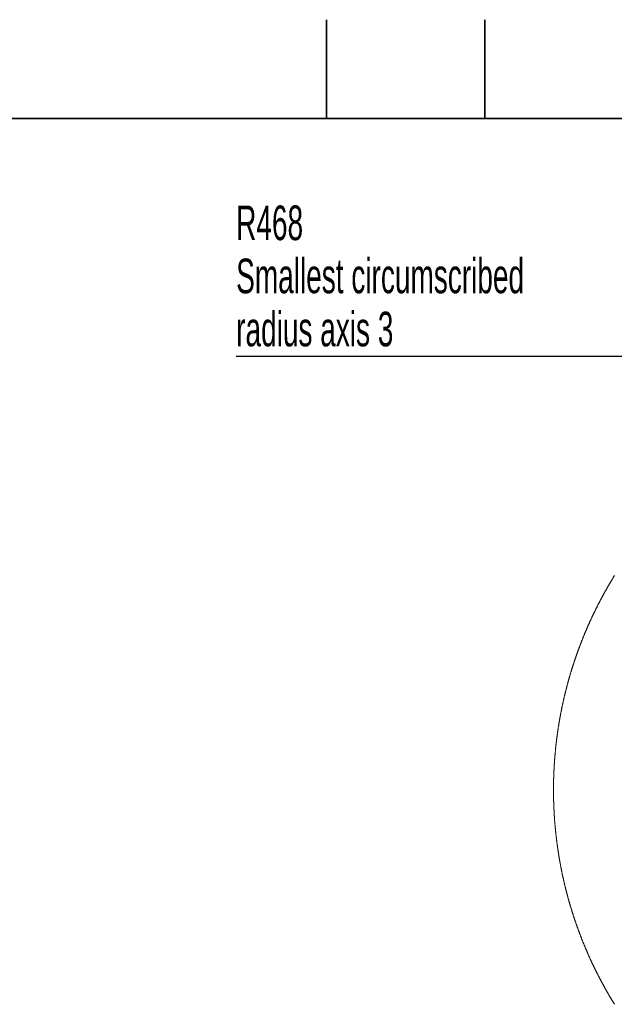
# Model space of a CAD drawing. Header units: millimetres. Extents: x 0 to 12115, y 0 to 8400.
# Tile 107 of 123: x 5439 to 6642, y 6408 to 8400. Entities that reach past the tile are written whole.
import ezdxf

# ---------------------------------------------------------------- set-up
doc = ezdxf.new("R2010")
doc.units = ezdxf.units.MM
doc.header["$LTSCALE"] = 20
doc.layers.add('SVART_TEXT', color=7, linetype='Continuous')
doc.styles.add('SLDTEXTSTYLE0', font='TXT', dxfattribs={"width": 0.605})
doc.dimstyles.new('SLDDIMSTYLE14', dxfattribs={"dimtxt": 70, "dimasz": 70, "dimexe": 0, "dimexo": 0.0625, "dimgap": 17.5, "dimtad": 0, "dimtih": 1, "dimtoh": 1, "dimdec": 0, "dimlfac": 0.5, "dimrnd": 1e-09, "dimzin": 12, "dimdsep": 46, "dimtxsty": 'SLDTEXTSTYLE0', "dimsah": 1, "dimcen": 0, "dimadec": 0, "dimazin": 3, "dimtfac": 1, "dimtofl": 0, "dimtmove": 0, "dimatfit": 3, "dimfxl": 1, "dimfrac": 2, "dimtolj": 1, "dimtzin": 12, "dimarcsym": 0})

# ---------------------------------------------------------------- blocks, each defined once
blk = doc.blocks.new('_D_69')
at = {"layer": 'SVART_TEXT'}
for p, q in [((6895.9, 7719), (5877, 7719)), ((7015.7, 7511.5), (6895.9, 7719)), ((7483.9, 6700.6), (7015.7, 7511.5))]:
    blk.add_line(p, q, dxfattribs=at)
blk.add_solid([(7015.7, 7511.5), (6989.3, 7577.1), (6972, 7567.1)], dxfattribs=at)
at = {"layer": 'SVART_TEXT', "char_height": 70, "attachment_point": 1, "style": 'SLDTEXTSTYLE0'}
for s, insert in [('R468', (5877, 8024.1)), ('Smallest circumscribed', (5877, 7916.7)), ('radius axis 3', (5877, 7809.3))]:
    blk.add_mtext(s, dxfattribs=dict(at, insert=insert))

msp = doc.modelspace()

# ---------------------------------------------------------------- linework, layer by layer
at = {"color": 7, "linetype": 'Continuous', "lineweight": 35}
for p, q in [((6060, 8200), (6060, 8400)), ((6380, 8200), (6380, 8400)), ((11720, 8200), (400, 8200))]:
    msp.add_line(p, q, dxfattribs=at)
at = {"color": 7, "linetype": 'Continuous', "lineweight": 18, "flags": 128}
msp.add_lwpolyline([(6642.075616, 7275.548901), (6641.648727, 7274.858441), (6641.222435, 7274.167742), (6640.796858, 7273.476328), (6640.371996, 7272.784676), (6639.94773, 7272.092547), (6639.524299, 7271.400179), (6639.101344, 7270.707096), (6638.679224, 7270.013775), (6638.257819, 7269.319977), (6637.83701, 7268.625941), (6637.416917, 7267.931189), (6636.997419, 7267.236199), (6636.578756, 7266.540732), (6636.160689, 7265.845026), (6635.743218, 7265.148606), (6635.326582, 7264.451947), (6634.910661, 7263.755049), (6634.495335, 7263.057436), (6634.080726, 7262.359585), (6633.666712, 7261.661257), (6633.253532, 7260.962691), (6632.840949, 7260.263409), (6632.429081, 7259.563889), (6632.017928, 7258.863892), (6631.607371, 7258.163656), (6631.197649, 7257.462944), (6630.788523, 7256.761755), (6630.380112, 7256.060328), (6629.972416, 7255.358423), (6629.565316, 7254.656042), (6629.159051, 7253.953184), (6628.753382, 7253.250088), (6628.348428, 7252.546515), (6627.944189, 7251.842465), (6627.540666, 7251.138176), (6627.137738, 7250.433411), (6626.735526, 7249.728407), (6626.334029, 7249.022927), (6625.933247, 7248.316969), (6625.533181, 7247.610535), (6625.13383, 7246.903862), (6624.735075, 7246.196713), (6624.337154, 7245.489325), (6623.93983, 7244.781222), (6623.54322, 7244.073118), (6623.147326, 7243.3643), (6622.752148, 7242.655243), (6622.357565, 7241.945948), (6621.963817, 7241.235937), (6621.570664, 7240.525688), (6621.178347, 7239.815201), (6620.786625, 7239.104237), (6620.395618, 7238.392796), (6620.005327, 7237.680878), (6619.615632, 7236.968722), (6619.226771, 7236.256327), (6618.838507, 7235.543217), (6618.451076, 7234.830107), (6618.064242, 7234.116282), (6617.678243, 7233.402218), (6617.292839, 7232.687916), (6616.908151, 7231.972899), (6616.524177, 7231.257643), (6616.14092, 7230.542149), (6615.758258, 7229.826178), (6615.37643, 7229.109968), (6614.995318, 7228.393044), (6614.614802, 7227.676119), (6614.235121, 7226.958479), (6613.856035, 7226.240839), (6613.477784, 7225.522484), (6613.100129, 7224.80389), (6612.723189, 7224.085058), (6612.346965, 7223.36575), (6611.971575, 7222.645964), (6611.596781, 7221.92594), (6611.222702, 7221.205439), (6610.849338, 7220.4847), (6610.47669, 7219.763483), (6610.104757, 7219.04179), (6609.733539, 7218.320097), (6609.362918, 7217.597689), (6608.993131, 7216.875042), (6608.624059, 7216.152157), (6608.255702, 7215.428795), (6607.88806, 7214.704956), (6607.521015, 7213.980879), (6607.154804, 7213.256325), (6606.789308, 7212.531533), (6606.424528, 7211.806502), (6606.060344, 7211.080994), (6605.696994, 7210.355009), (6605.334359, 7209.628786), (6604.97244, 7208.902087), (6604.611116, 7208.175148), (6604.250627, 7207.447972), (6603.890854, 7206.720318), (6603.531795, 7205.992188), (6603.173333, 7205.263819), (6602.815705, 7204.534973), (6602.458793, 7203.805889), (6602.102595, 7203.076567), (6601.747113, 7202.346768), (6601.392346, 7201.61673), (6601.038295, 7200.886215), (6600.684958, 7200.155224), (6600.332337, 7199.423994), (6599.980431, 7198.692526), (6599.629241, 7197.96082), (6599.278766, 7197.228398), (6598.929125, 7196.495976), (6598.58008, 7195.763077), (6598.23175, 7195.029701), (6597.884255, 7194.296088), (6597.537356, 7193.562235), (6597.191292, 7192.827906), (6596.845942, 7192.093338), (6596.501189, 7191.358294), (6596.15727, 7190.623011), (6595.814067, 7189.88749), (6595.471578, 7189.151491), (6595.129805, 7188.415016), (6594.788748, 7187.678541), (6594.448524, 7186.941351), (6594.108897, 7186.204161), (6593.769985, 7185.466494), (6593.431908, 7184.728588), (6593.094545, 7183.990206), (6592.757779, 7183.251585), (6592.421847, 7182.512488), (6592.086631, 7181.773152), (6591.752129, 7181.033577), (6591.418343, 7180.293526), (6591.085392, 7179.553236), (6590.753036, 7178.812589), (6590.421515, 7178.071703), (6590.09059, 7177.330341), (6589.7605, 7176.58874), (6589.431125, 7175.846781), (6589.102465, 7175.104584), (6588.77452, 7174.362029), (6588.44741, 7173.619117), (6588.120895, 7172.875847), (6587.795215, 7172.132339), (6587.470251, 7171.388473), (6587.146002, 7170.644249), (6586.822468, 7169.899668), (6586.499649, 7169.154848), (6586.177545, 7168.40979), (6585.856276, 7167.664255), (6585.535723, 7166.918482), (6585.215884, 7166.172351), (6584.896761, 7165.425982), (6584.578353, 7164.679255), (6584.26066, 7163.93217), (6583.943802, 7163.184847), (6583.627659, 7162.437166), (6583.312231, 7161.689247), (6582.997518, 7160.940971), (6582.683521, 7160.192336), (6582.370358, 7159.443464), (6582.057792, 7158.694233), (6581.746059, 7157.944764), (6581.435042, 7157.194938), (6581.12486, 7156.444754), (6580.815273, 7155.694331), (6580.506521, 7154.943551), (6580.198484, 7154.192533), (6579.891163, 7153.441157), (6579.584556, 7152.689542), (6579.278785, 7151.93757), (6578.973728, 7151.185359), (6578.669387, 7150.432791), (6578.365761, 7149.679865), (6578.06285, 7148.926701), (6577.760774, 7148.173298), (6577.459412, 7147.419538), (6577.158767, 7146.665539), (6576.858836, 7145.911183), (6576.55974, 7145.156469), (6576.261359, 7144.401635), (6575.963693, 7143.646325), (6575.666743, 7142.890777), (6575.370627, 7142.13499), (6575.075227, 7141.378965), (6574.780541, 7140.622582), (6574.486571, 7139.865841), (6574.193436, 7139.108862), (6573.901015, 7138.351645), (6573.60931, 7137.59407), (6573.31832, 7136.836256), (6573.028165, 7136.078085), (6572.738725, 7135.319676), (6572.45, 7134.561028), (6572.16199, 7133.802022), (6571.874815, 7133.042778), (6571.588355, 7132.283177), (6571.30261, 7131.523337), (6571.0177, 7130.763258), (6570.733505, 7130.002941), (6570.450025, 7129.242267), (6570.167261, 7128.481235), (6569.885331, 7127.720083), (6569.604116, 7126.958575), (6569.323617, 7126.196827), (6569.043952, 7125.434722), (6568.765002, 7124.672379), (6568.486768, 7123.909797), (6568.209368, 7123.146977), (6567.932683, 7122.383799), (6567.656713, 7121.620383), (6567.381459, 7120.856609), (6567.107039, 7120.092716), (6566.833335, 7119.328465), (6566.560346, 7118.563976), (6566.288191, 7117.799129), (6566.016751, 7117.034163), (6565.746146, 7116.268839), (6565.476137, 7115.503277), (6565.206962, 7114.737357), (6564.938622, 7113.971319), (6564.670878, 7113.204922), (6564.404088, 7112.438287), (6564.137894, 7111.671414), (6563.872534, 7110.904183), (6563.607889, 7110.136832), (6563.34396, 7109.369125), (6563.080865, 7108.601178), (6562.818485, 7107.832994), (6562.556821, 7107.064571), (6562.295991, 7106.29579), (6562.035876, 7105.52689), (6561.776596, 7104.757633), (6561.518031, 7103.988137), (6561.260181, 7103.218402), (6561.003166, 7102.448429), (6560.746866, 7101.678218), (6560.491281, 7100.907649), (6560.236531, 7100.136961), (6559.982496, 7099.365916), (6559.729176, 7098.594751), (6559.476691, 7097.823228), (6559.224921, 7097.051467), (6558.973986, 7096.279468), (6558.723765, 7095.50723), (6558.47426, 7094.734754), (6558.22559, 7093.962039), (6557.977634, 7093.189086), (6557.730513, 7092.415776), (6557.484108, 7091.642346), (6557.238418, 7090.868677), (6556.993562, 7090.094651), (6556.749421, 7089.320506), (6556.505996, 7088.546123), (6556.263405, 7087.771382), (6556.021648, 7086.996521), (6555.780488, 7086.221422), (6555.540281, 7085.445966), (6555.300671, 7084.67039), (6555.061894, 7083.894457), (6554.823833, 7083.118405), (6554.586607, 7082.342114), (6554.350215, 7081.565584), (6554.114419, 7080.788698), (6553.879457, 7080.011691), (6553.64533, 7079.234447), (6553.411919, 7078.456964), (6553.179222, 7077.679242), (6552.94736, 7076.901402), (6552.716213, 7076.123204), (6552.485901, 7075.344767), (6552.256304, 7074.566211), (6552.027422, 7073.787298), (6551.799374, 7073.008265), (6551.572162, 7072.228994), (6551.345545, 7071.449365), (6551.119882, 7070.669617), (6550.894814, 7069.88975), (6550.670701, 7069.109525), (6550.447183, 7068.329062), (6550.224501, 7067.548479), (6550.002652, 7066.767658), (6549.781519, 7065.986599), (6549.561101, 7065.205302), (6549.341517, 7064.423765), (6549.122768, 7063.64211), (6548.904734, 7062.860097), (6548.687416, 7062.077965), (6548.470932, 7061.295594), (6548.255163, 7060.513105), (6548.040229, 7059.730257), (6547.82601, 7058.947291), (6547.612506, 7058.164086), (6547.399956, 7057.380642), (6547.188002, 7056.59696), (6546.976882, 7055.813159), (6546.766597, 7055.02912), (6546.557027, 7054.244842), (6546.348172, 7053.460445), (6546.140152, 7052.675809), (6545.932966, 7051.890935), (6545.726496, 7051.105823), (6545.52074, 7050.320591), (6545.31582, 7049.535121), (6545.111733, 7048.749413), (6544.908362, 7047.963585), (6544.705706, 7047.1774), (6544.503885, 7046.391215), (6544.302898, 7045.604672), (6544.102627, 7044.81801), (6543.90307, 7044.031109), (6543.704348, 7043.244089), (6543.506461, 7042.456831), (6543.309289, 7041.669335), (6543.112832, 7040.881719), (6542.91721, 7040.093865), (6542.722422, 7039.305891), (6542.528349, 7038.51756), (6542.334991, 7037.729229), (6542.142588, 7036.940541), (6541.95078, 7036.151733), (6541.759807, 7035.362806), (6541.569668, 7034.57364), (6541.380244, 7033.784236), (6541.191655, 7032.994713), (6541.003781, 7032.204952), (6540.816742, 7031.415071), (6540.630418, 7030.624952), (6540.444928, 7029.834713), (6540.260154, 7029.044236), (6540.076214, 7028.253521), (6539.893108, 7027.462687), (6539.710718, 7026.671733), (6539.529043, 7025.880541), (6539.348203, 7025.089111), (6539.168197, 7024.297561), (6538.988906, 7023.505892), (6538.810449, 7022.713985), (6538.632708, 7021.921958), (6538.455802, 7021.129693), (6538.279611, 7020.33719), (6538.104254, 7019.544687), (6537.929612, 7018.751826), (6537.755805, 7017.958965), (6537.582832, 7017.165865), (6537.410575, 7016.372527), (6537.239152, 7015.57907), (6537.068444, 7014.785494), (6536.898571, 7013.991679), (6536.729413, 7013.197746), (6536.561089, 7012.403573), (6536.393481, 7011.609282), (6536.226707, 7010.814871), (6536.060768, 7010.020222), (6535.895544, 7009.225454), (6535.731154, 7008.430566), (6535.56748, 7007.63544), (6535.40464, 7006.840195), (6535.242635, 7006.044711), (6535.081344, 7005.249109), (6534.92077, 7004.453387), (6534.761148, 7003.657545), (6534.602123, 7002.861466), (6534.444052, 7002.065267), (6534.286695, 7001.26883), (6534.130054, 7000.472392), (6533.974248, 6999.675717), (6533.819276, 6998.878803), (6533.665019, 6998.081888), (6533.511597, 6997.284736), (6533.359009, 6996.487464), (6533.207136, 6995.690073), (6533.056098, 6994.892444), (6532.905775, 6994.094695), (6532.756286, 6993.296828), (6532.607513, 6992.498841), (6532.459575, 6991.700615), (6532.31247, 6990.902271), (6532.166081, 6990.103807), (6532.020527, 6989.305224), (6531.875687, 6988.506521), (6531.731683, 6987.707581), (6531.588512, 6986.908521), (6531.446057, 6986.109342), (6531.304437, 6985.310044), (6531.16365, 6984.510626), (6531.023579, 6983.71097), (6530.884343, 6982.911314), (6530.745822, 6982.11142), (6530.608135, 6981.311406), (6530.471164, 6980.511274), (6530.335146, 6979.711022), (6530.199724, 6978.910651), (6530.065256, 6978.110041), (6529.931503, 6977.309431), (6529.798466, 6976.508583), (6529.666382, 6975.707616), (6529.534894, 6974.906649), (6529.40436, 6974.105443), (6529.274541, 6973.304118), (6529.145556, 6972.502674), (6529.017287, 6971.701111), (6528.889852, 6970.899309), (6528.763252, 6970.097508), (6528.637367, 6969.295587), (6528.512317, 6968.493547), (6528.387981, 6967.691268), (6528.2646, 6966.88899), (6528.141814, 6966.086592), (6528.019982, 6965.283956), (6527.898866, 6964.48132), (6527.778583, 6963.678445), (6527.659016, 6962.875571), (6527.540284, 6962.072577), (6527.422386, 6961.269345), (6527.305203, 6960.466112), (6527.188855, 6959.662761), (6527.073222, 6958.85929), (6526.958423, 6958.055581), (6526.844459, 6957.251872), (6526.73133, 6956.448044), (6526.618915, 6955.644097), (6526.507216, 6954.84003), (6526.396471, 6954.035963), (6526.286441, 6953.231658), (6526.177245, 6952.427234), (6526.068765, 6951.62281), (6525.961119, 6950.818147), (6525.854307, 6950.013484), (6525.748211, 6949.208702), (6525.642949, 6948.403682), (6525.538522, 6947.598662), (6525.43481, 6946.793641), (6525.331932, 6945.988383), (6525.22977, 6945.183005), (6525.128561, 6944.377627), (6525.027948, 6943.57213), (6524.928289, 6942.766513), (6524.829346, 6941.960778), (6524.731236, 6941.154923), (6524.633962, 6940.349068), (6524.537402, 6939.543094), (6524.441677, 6938.737001), (6524.346667, 6937.930788), (6524.252492, 6937.124457), (6524.159151, 6936.318125), (6524.066645, 6935.511674), (6523.974853, 6934.705104), (6523.883897, 6933.898415), (6523.793655, 6933.091606), (6523.704368, 6932.284798), (6523.615795, 6931.47787), (6523.527938, 6930.670943), (6523.440915, 6929.863776), (6523.354727, 6929.05661), (6523.269373, 6928.249325), (6523.184734, 6927.44204), (6523.10093, 6926.634635), (6523.01796, 6925.827112), (6522.935706, 6925.019469), (6522.854286, 6924.211826), (6522.773581, 6923.404063), (6522.69383, 6922.596301), (6522.614795, 6921.788301), (6522.536474, 6920.9803), (6522.459107, 6920.1723), (6522.382456, 6919.36418), (6522.306519, 6918.555941), (6522.231537, 6917.747702), (6522.157269, 6916.939225), (6522.083836, 6916.130866), (6522.011119, 6915.322389), (6521.939236, 6914.513792), (6521.868187, 6913.705076), (6521.797853, 6912.896361), (6521.728474, 6912.087645), (6521.65969, 6911.27881), (6521.59186, 6910.469856), (6521.524745, 6909.660782), (6521.458464, 6908.851828), (6521.393019, 6908.042635), (6521.328288, 6907.233443), (6521.264392, 6906.42425), (6521.20133, 6905.614938), (6521.138984, 6904.805507), (6521.077472, 6903.996076), (6521.016794, 6903.186645), (6520.956832, 6902.377095), (6520.897704, 6901.567425), (6520.839411, 6900.757756), (6520.781952, 6899.948086), (6520.725208, 6899.138297), (6520.669299, 6898.328389), (6520.614105, 6897.518601), (6520.559865, 6896.708574), (6520.50634, 6895.898546), (6520.45353, 6895.088519), (6520.401674, 6894.278492), (6520.350533, 6893.468346), (6520.300227, 6892.65808), (6520.250636, 6891.847815), (6520.201879, 6891.037549), (6520.153957, 6890.227165), (6520.10687, 6889.41678), (6520.060497, 6888.606395), (6520.014959, 6887.795891), (6519.970256, 6886.985268), (6519.926268, 6886.174764), (6519.883114, 6885.364141), (6519.840794, 6884.553518), (6519.79931, 6883.742775), (6519.75854, 6882.932033), (6519.718605, 6882.12129), (6519.679385, 6881.310429), (6519.641119, 6880.499567), (6519.603568, 6879.688706), (6519.566732, 6878.877725), (6519.53085, 6878.066744), (6519.495684, 6877.255763), (6519.461351, 6876.444663), (6519.427734, 6875.633683), (6519.394952, 6874.822583), (6519.363004, 6874.011363), (6519.33189, 6873.200263), (6519.301492, 6872.389044), (6519.271928, 6871.577825), (6519.243198, 6870.766486), (6519.215303, 6869.955267), (6519.188124, 6869.143929), (6519.161778, 6868.33259), (6519.136148, 6867.521252), (6519.111472, 6866.709914), (6519.087511, 6865.898456), (6519.064265, 6865.086998), (6519.041973, 6864.275541), (6519.020396, 6863.464083), (6518.999654, 6862.652625), (6518.979627, 6861.841048), (6518.960434, 6861.029472), (6518.942076, 6860.217895), (6518.924552, 6859.406318), (6518.907743, 6858.594741), (6518.891888, 6857.783164), (6518.87663, 6856.971587), (6518.862325, 6856.159891), (6518.848735, 6855.348195), (6518.835979, 6854.536618), (6518.824058, 6853.724922), (6518.812853, 6852.913226), (6518.802482, 6852.10153), (6518.792945, 6851.289834), (6518.784123, 6850.478138), (6518.776255, 6849.666323), (6518.768984, 6848.854627), (6518.762666, 6848.042931), (6518.757063, 6847.231116), (6518.752294, 6846.41942), (6518.748361, 6845.607604), (6518.745261, 6844.795908), (6518.742877, 6843.984093), (6518.741327, 6843.172397), (6518.740493, 6842.360582), (6518.740612, 6841.548766), (6518.741446, 6840.73707), (6518.742996, 6839.925255), (6518.745499, 6839.113559), (6518.748718, 6838.301744), (6518.752771, 6837.490048), (6518.75754, 6836.678232), (6518.763262, 6835.866536), (6518.769699, 6835.054721), (6518.776852, 6834.243025), (6518.784958, 6833.431329), (6518.793779, 6832.619633), (6518.803435, 6831.807818), (6518.813806, 6830.996122), (6518.825012, 6830.184545), (6518.837052, 6829.372849), (6518.849927, 6828.561153), (6518.863636, 6827.749457), (6518.87806, 6826.93788), (6518.8932, 6826.126184), (6518.909293, 6825.314607), (6518.926102, 6824.50303), (6518.943745, 6823.691453), (6518.962222, 6822.879876), (6518.981415, 6822.068419), (6519.001442, 6821.256842), (6519.022303, 6820.445384), (6519.04388, 6819.633807), (6519.066411, 6818.82235), (6519.089537, 6818.011011), (6519.113618, 6817.199554), (6519.138413, 6816.388215), (6519.164043, 6815.576758), (6519.190508, 6814.765538), (6519.217807, 6813.9542), (6519.245821, 6813.142862), (6519.27455, 6812.331642), (6519.304233, 6811.520423), (6519.334632, 6810.709204), (6519.365865, 6809.898104), (6519.397932, 6809.086885), (6519.430714, 6808.275785), (6519.464332, 6807.464685), (6519.498783, 6806.653704), (6519.534069, 6805.842723), (6519.57007, 6805.031742), (6519.606906, 6804.220762), (6519.644457, 6803.4099), (6519.682961, 6802.599038), (6519.722181, 6801.788296), (6519.762116, 6800.977434), (6519.803005, 6800.166692), (6519.844609, 6799.356069), (6519.887048, 6798.545326), (6519.930201, 6797.734703), (6519.97419, 6796.924199), (6520.019012, 6796.113695), (6520.064669, 6795.303191), (6520.111042, 6794.492687), (6520.158249, 6793.682303), (6520.20629, 6792.872037), (6520.255047, 6792.061652), (6520.304757, 6791.251387), (6520.355063, 6790.441241), (6520.406323, 6789.631094), (6520.458299, 6788.820948), (6520.511108, 6788.010921), (6520.564752, 6787.200894), (6520.619112, 6786.390986), (6520.674306, 6785.581078), (6520.730334, 6784.771289), (6520.787078, 6783.9615), (6520.844656, 6783.151831), (6520.903068, 6782.342161), (6520.962196, 6781.532492), (6521.022278, 6780.722942), (6521.082955, 6779.913511), (6521.144586, 6779.10408), (6521.206933, 6778.294648), (6521.270114, 6777.485337), (6521.334129, 6776.676144), (6521.39886, 6775.866951), (6521.464425, 6775.057878), (6521.530825, 6774.248804), (6521.597939, 6773.43985), (6521.665889, 6772.630896), (6521.734672, 6771.822061), (6521.804171, 6771.013226), (6521.874505, 6770.20451), (6521.945673, 6769.395913), (6522.017675, 6768.587317), (6522.090393, 6767.778839), (6522.163945, 6766.970362), (6522.238212, 6766.162004), (6522.313434, 6765.353765), (6522.389251, 6764.545526), (6522.466021, 6763.737406), (6522.543507, 6762.929405), (6522.621828, 6762.121405), (6522.700983, 6761.313524), (6522.780853, 6760.505642), (6522.861558, 6759.69788), (6522.943097, 6758.890237), (6523.025351, 6758.082713), (6523.10844, 6757.27519), (6523.192364, 6756.467785), (6523.277002, 6755.660381), (6523.362475, 6754.853215), (6523.448783, 6754.046048), (6523.535806, 6753.238882), (6523.623663, 6752.431955), (6523.712355, 6751.625027), (6523.801762, 6750.818218), (6523.892122, 6750.01141), (6523.983079, 6749.20484), (6524.074989, 6748.39827), (6524.167615, 6747.591819), (6524.260956, 6746.785368), (6524.35525, 6745.979156), (6524.45026, 6745.172943), (6524.546104, 6744.36685), (6524.642664, 6743.560876), (6524.740058, 6742.754902), (6524.838286, 6741.949167), (6524.93723, 6741.143431), (6525.037008, 6740.337815), (6525.137621, 6739.532317), (6525.238949, 6738.726939), (6525.341111, 6737.921561), (6525.444108, 6737.116422), (6525.54782, 6736.311282), (6525.652367, 6735.506262), (6525.757748, 6734.701361), (6525.863844, 6733.896579), (6525.970775, 6733.091916), (6526.07854, 6732.287254), (6526.18702, 6731.482829), (6526.296335, 6730.678405), (6526.406484, 6729.874219), (6526.517349, 6729.070033), (6526.629048, 6728.265967), (6526.741463, 6727.462019), (6526.854711, 6726.658191), (6526.968795, 6725.854482), (6527.083593, 6725.050892), (6527.199226, 6724.247422), (6527.315694, 6723.44407), (6527.432996, 6722.640719), (6527.551013, 6721.837606), (6527.669745, 6721.034612), (6527.789312, 6720.231737), (6527.909714, 6719.428863), (6528.030949, 6718.626227), (6528.152901, 6717.82371), (6528.275686, 6717.021193), (6528.399187, 6716.218914), (6528.523522, 6715.416755), (6528.648692, 6714.614715), (6528.774577, 6713.812794), (6528.901296, 6713.010992), (6529.02885, 6712.209191), (6529.15712, 6711.407627), (6529.286223, 6710.606303), (6529.416161, 6709.804978), (6529.546815, 6709.003772), (6529.678183, 6708.202686), (6529.810506, 6707.401838), (6529.943543, 6706.60099), (6530.077296, 6705.80038), (6530.212003, 6704.99977), (6530.347305, 6704.199399), (6530.483561, 6703.399147), (6530.620533, 6702.599015), (6530.75822, 6701.799001), (6530.89686, 6700.999226), (6531.036216, 6700.199451), (6531.176287, 6699.399914), (6531.317192, 6698.600497), (6531.458932, 6697.801079), (6531.601387, 6697.002019), (6531.744676, 6696.202959), (6531.8888, 6695.404019), (6532.03364, 6694.605316), (6532.179314, 6693.806733), (6532.325703, 6693.00827), (6532.472926, 6692.210044), (6532.620865, 6691.411819), (6532.769757, 6690.613832), (6532.919246, 6689.815964), (6533.069688, 6689.018215), (6533.220845, 6688.220705), (6533.372718, 6687.423195), (6533.525425, 6686.625923), (6533.678966, 6685.82889), (6533.833223, 6685.031857), (6533.988315, 6684.235062), (6534.14424, 6683.438386), (6534.300881, 6682.64183), (6534.458238, 6681.845512), (6534.616547, 6681.049313), (6534.775453, 6680.253233), (6534.935313, 6679.457392), (6535.095888, 6678.66167), (6535.257178, 6677.866067), (6535.419303, 6677.070703), (6535.582262, 6676.275458), (6535.745936, 6675.480332), (6535.910445, 6674.685444), (6536.075788, 6673.890676), (6536.241728, 6673.096027), (6536.408621, 6672.301616), (6536.576229, 6671.507324), (6536.744672, 6670.713271), (6536.91383, 6669.919338), (6537.083822, 6669.125523), (6537.25453, 6668.331947), (6537.426072, 6667.53849), (6537.598449, 6666.745271), (6537.771541, 6665.952172), (6537.945348, 6665.159191), (6538.119989, 6664.36645), (6538.295465, 6663.573827), (6538.471657, 6662.781443), (6538.648682, 6661.989297), (6538.826543, 6661.197151), (6539.004999, 6660.405244), (6539.184409, 6659.613575), (6539.364534, 6658.822026), (6539.545375, 6658.030714), (6539.72705, 6657.239522), (6539.909559, 6656.448569), (6540.092784, 6655.657734), (6540.276843, 6654.867138), (6540.461617, 6654.076661), (6540.647226, 6653.286423), (6540.83355, 6652.496304), (6541.020709, 6651.706423), (6541.208583, 6650.916662), (6541.397291, 6650.127138), (6541.586834, 6649.337854), (6541.777092, 6648.548688), (6541.968065, 6647.759642), (6542.159873, 6646.970834), (6542.352515, 6646.182265), (6542.545873, 6645.393934), (6542.739945, 6644.605722), (6542.934852, 6643.817629), (6543.130594, 6643.029894), (6543.327051, 6642.242159), (6543.524223, 6641.454782), (6543.72223, 6640.667524), (6543.921071, 6639.880504), (6544.120627, 6639.093603), (6544.321018, 6638.306941), (6544.522124, 6637.520518), (6544.724065, 6636.734213), (6544.92672, 6635.948147), (6545.130092, 6635.162319), (6545.334297, 6634.37673), (6545.539337, 6633.59126), (6545.745092, 6632.805909), (6545.951682, 6632.020916), (6546.158987, 6631.236042), (6546.367007, 6630.451407), (6546.575862, 6629.66701), (6546.785551, 6628.882732), (6546.995955, 6628.098692), (6547.207075, 6627.314891), (6547.419029, 6626.531328), (6547.631818, 6625.747885), (6547.845322, 6624.96468), (6548.059541, 6624.181713), (6548.274594, 6623.398985), (6548.490363, 6622.616376), (6548.706966, 6621.834125), (6548.924285, 6621.051993), (6549.142438, 6620.26998), (6549.361306, 6619.488324), (6549.581009, 6618.706908), (6549.801427, 6617.92561), (6550.022679, 6617.144551), (6550.244647, 6616.36373), (6550.46733, 6615.583147), (6550.690847, 6614.802684), (6550.915199, 6614.022578), (6551.140147, 6613.242592), (6551.366049, 6612.462844), (6551.592546, 6611.683335), (6551.819998, 6610.904063), (6552.048045, 6610.125031), (6552.276927, 6609.346236), (6552.506643, 6608.567561), (6552.737075, 6607.789244), (6552.968222, 6607.011046), (6553.200203, 6606.233205), (6553.432899, 6605.455484), (6553.66643, 6604.678001), (6553.900677, 6603.900756), (6554.135638, 6603.12375), (6554.371434, 6602.346982), (6554.608065, 6601.570453), (6554.845291, 6600.794162), (6555.083471, 6600.01811), (6555.322247, 6599.242296), (6555.561858, 6598.46672), (6555.802303, 6597.691263), (6556.043464, 6596.916165), (6556.285339, 6596.141304), (6556.52793, 6595.366682), (6556.771475, 6594.592299), (6557.015615, 6593.818034), (6557.26059, 6593.044128), (6557.506281, 6592.270459), (6557.752806, 6591.49703), (6558.000046, 6590.723838), (6558.248001, 6589.950885), (6558.496791, 6589.17817), (6558.746296, 6588.405694), (6558.996635, 6587.633456), (6559.24769, 6586.861576), (6559.49946, 6586.089815), (6559.752065, 6585.318293), (6560.005384, 6584.547128), (6560.259419, 6583.776082), (6560.514289, 6583.005394), (6560.769993, 6582.234945), (6561.026293, 6581.464733), (6561.283427, 6580.694761), (6561.541277, 6579.925026), (6561.799961, 6579.15553), (6562.05936, 6578.386392), (6562.319594, 6577.617373), (6562.580424, 6576.848711), (6562.842089, 6576.080288), (6563.104587, 6575.312104), (6563.367802, 6574.544276), (6563.631731, 6573.776569), (6563.896376, 6573.009218), (6564.161855, 6572.241987), (6564.428049, 6571.475114), (6564.695078, 6570.708598), (6564.962822, 6569.942202), (6565.231281, 6569.176163), (6565.500575, 6568.410363), (6565.770465, 6567.6448), (6566.041308, 6566.879477), (6566.312748, 6566.114511), (6566.585022, 6565.349664), (6566.858011, 6564.585175), (6567.131835, 6563.821043), (6567.406255, 6563.057031), (6567.681628, 6562.293376), (6567.957598, 6561.52996), (6568.234402, 6560.766901), (6568.511921, 6560.003962), (6568.790155, 6559.241499), (6569.069224, 6558.479156), (6569.349008, 6557.717051), (6569.629508, 6556.955303), (6569.910723, 6556.193914), (6570.192772, 6555.432643), (6570.475536, 6554.67173), (6570.759135, 6553.911175), (6571.043449, 6553.150739), (6571.328479, 6552.390661), (6571.614223, 6551.630821), (6571.900683, 6550.871338), (6572.187978, 6550.112094), (6572.475987, 6549.353208), (6572.764831, 6548.59456), (6573.054272, 6547.83615), (6573.344546, 6547.077979), (6573.635536, 6546.320166), (6573.92736, 6545.56271), (6574.2199, 6544.805493), (6574.513155, 6544.048514), (6574.807125, 6543.291892), (6575.10181, 6542.535509), (6575.39733, 6541.779365), (6575.693565, 6541.023578), (6575.990516, 6540.268149), (6576.2883, 6539.512958), (6576.586681, 6538.758005), (6576.885897, 6538.003411), (6577.185946, 6537.249054), (6577.486592, 6536.495055), (6577.788072, 6535.741295), (6578.090268, 6534.987892), (6578.393179, 6534.234847), (6578.696805, 6533.481921), (6579.001265, 6532.729472), (6579.306322, 6531.977262), (6579.612213, 6531.22529), (6579.918939, 6530.473675), (6580.22626, 6529.722299), (6580.534416, 6528.97128), (6580.843168, 6528.220619), (6581.152874, 6527.470197), (6581.463176, 6526.720132), (6581.774193, 6525.970306), (6582.086044, 6525.220837), (6582.398611, 6524.471607), (6582.711893, 6523.722734), (6583.02589, 6522.974219), (6583.340603, 6522.225942), (6583.65615, 6521.477904), (6583.972412, 6520.730342), (6584.289389, 6519.983019), (6584.607082, 6519.235935), (6584.92549, 6518.489327), (6585.244733, 6517.742957), (6585.564571, 6516.996826), (6585.885244, 6516.251053), (6586.206632, 6515.505637), (6586.528736, 6514.760579), (6586.851674, 6514.01576), (6587.175208, 6513.271298), (6587.499576, 6512.527074), (6587.824541, 6511.783208), (6588.15034, 6511.0397), (6588.476854, 6510.296549), (6588.804203, 6509.553637), (6589.132148, 6508.811082), (6589.460808, 6508.068885), (6589.790302, 6507.326926), (6590.120512, 6506.585325), (6590.451437, 6505.844082), (6590.783077, 6505.103196), (6591.115433, 6504.362549), (6591.448503, 6503.622259), (6591.782289, 6502.882327), (6592.11691, 6502.142753), (6592.452126, 6501.403417), (6592.788177, 6500.664439), (6593.124944, 6499.925818), (6593.462425, 6499.187555), (6593.800622, 6498.44953), (6594.139534, 6497.711982), (6594.479161, 6496.974673), (6594.819504, 6496.237721), (6595.160681, 6495.501127), (6595.502454, 6494.764771), (6595.845061, 6494.028892), (6596.188384, 6493.293251), (6596.532303, 6492.557968), (6596.877056, 6491.823043), (6597.222525, 6491.088475), (6597.568708, 6490.354146), (6597.915607, 6489.620294), (6598.263222, 6488.88668), (6598.611551, 6488.153543), (6598.960596, 6487.420644), (6599.310475, 6486.688103), (6599.660951, 6485.95592), (6600.012141, 6485.224094), (6600.364166, 6484.492506), (6600.716787, 6483.761396), (6601.070243, 6483.030524), (6601.424294, 6482.300128), (6601.77918, 6481.569971), (6602.134782, 6480.840291), (6602.490979, 6480.11085), (6602.848011, 6479.381766), (6603.205758, 6478.653158), (6603.564101, 6477.92479), (6603.923279, 6477.196779), (6604.283172, 6476.469125), (6604.64378, 6475.741829), (6605.004984, 6475.014891), (6605.367022, 6474.28831), (6605.729776, 6473.562087), (6606.093245, 6472.836222), (6606.45743, 6472.110714), (6606.82221, 6471.385564), (6607.187825, 6470.660772), (6607.554155, 6469.936456), (6607.921201, 6469.212379), (6608.288961, 6468.488659), (6608.657318, 6467.765297), (6609.026509, 6467.042293), (6609.396416, 6466.319765), (6609.766918, 6465.597476), (6610.138255, 6464.875664), (6610.510307, 6464.15409), (6610.882955, 6463.432993), (6611.256438, 6462.712135), (6611.630517, 6461.991753), (6612.00543, 6461.271729), (6612.380939, 6460.552062), (6612.757164, 6459.832753), (6613.134223, 6459.113802), (6613.511878, 6458.395328), (6613.890248, 6457.677092), (6614.269334, 6456.959333), (6614.649135, 6456.241931), (6615.029651, 6455.524768), (6615.410882, 6454.808082), (6615.792828, 6454.091872), (6616.17549, 6453.375901), (6616.558748, 6452.660288), (6616.94284, 6451.945152), (6617.327529, 6451.230373), (6617.713052, 6450.515951), (6618.099171, 6449.801888), (6618.486005, 6449.088301), (6618.873554, 6448.374953), (6619.261819, 6447.662081), (6619.650799, 6446.949567), (6620.040494, 6446.237411), (6620.430904, 6445.525731), (6620.821911, 6444.81429), (6621.213632, 6444.103326), (6621.606189, 6443.392839), (6621.999341, 6442.68259), (6622.393208, 6441.972818), (6622.787791, 6441.263403), (6623.183089, 6440.554346), (6623.578983, 6439.845647), (6623.975712, 6439.137425), (6624.373036, 6438.42956), (6624.771076, 6437.722053), (6625.169831, 6437.015023), (6625.569301, 6436.30835), (6625.969487, 6435.602035), (6626.370269, 6434.896197), (6626.771885, 6434.190597), (6627.174097, 6433.485593), (6627.577024, 6432.780828), (6627.980667, 6432.076539), (6628.384906, 6431.372608), (6628.789979, 6430.669154), (6629.195648, 6429.966058), (6629.602033, 6429.263319), (6630.009132, 6428.560938), (6630.416947, 6427.859034), (6630.825477, 6427.157606), (6631.234604, 6426.456417), (6631.644445, 6425.755705), (6632.055002, 6425.05547), (6632.466274, 6424.355592), (6632.878142, 6423.656072), (6633.290726, 6422.957029), (6633.704143, 6422.258343), (6634.118038, 6421.560015), (6634.532767, 6420.862164), (6634.948092, 6420.164789), (6635.364133, 6419.467773), (6635.780888, 6418.771114), (6636.198359, 6418.074931), (6636.616426, 6417.379107), (6637.035328, 6416.68364), (6637.454706, 6415.98865), (6637.874919, 6415.294136), (6638.295728, 6414.599981), (6638.717371, 6413.906302), (6639.139491, 6413.212981), (6639.562446, 6412.520017), (6639.985996, 6411.82753), (6640.410262, 6411.13552), (6640.835243, 6410.443868), (6641.260939, 6409.752573), (6641.687232, 6409.061755), (6642.11424, 6408.371414)], dxfattribs=at)

# ---------------------------------------------------------------- dimensions: what is measured, and where the dimension line sits
at = {"layer": 'SVART_TEXT'}
dim = msp.add_radius_dim(center=(7483.867606, 6700.569984), mpoint=(7015.679595, 7511.495406), text='<>\\PSmallest circumscribed\\Pradius axis 3', dimstyle='SLDDIMSTYLE14', dxfattribs=at)
dim.commit()
dim.dimension.update_dxf_attribs({"geometry": '_D_69', "text_midpoint": (6371.429927, 7880.185976), "dimtype": 164})

doc.saveas('drawing.dxf')
